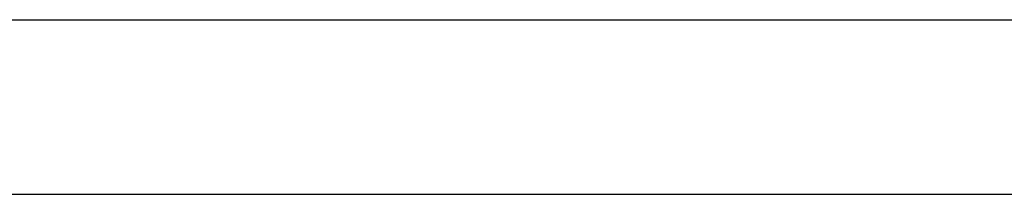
# Model space of a CAD drawing. Header units: millimetres. Extents: x -203 to 111, y 390 to 458.
# Tile 141 of 256: x -148.5725 to -148.2551, y 449.3198 to 449.376. Entities that reach past the tile are written whole.
import ezdxf

# ---------------------------------------------------------------- set-up
doc = ezdxf.new("R2010")
doc.units = ezdxf.units.MM
doc.header["$MEASUREMENT"] = 0
doc.layers.add('Predefinito', color=5, linetype='Continuous')

msp = doc.modelspace()

# ---------------------------------------------------------------- linework, layer by layer
at = {"layer": 'Predefinito', "extrusion": (0, 1, 0)}
for points in [[(179.753274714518, 112.826268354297), (179.9974300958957, 112.8289783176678), (180.2436574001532, 112.8372044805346), (180.4917953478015, 112.8510878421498), (180.7416735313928, 112.8707643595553), (180.9931125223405, 112.8963643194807), (181.2459240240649, 112.9280117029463), (181.4999110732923, 112.9658235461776), (181.7548682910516, 113.0099093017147), (182.0105821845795, 113.060370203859), (182.2668315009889, 113.1172986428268), (182.5233876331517, 113.1807775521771), (182.780015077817, 113.2508798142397), (183.0364719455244, 113.3276676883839), (183.2925105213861, 113.4111922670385), (183.5478778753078, 113.5014929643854), (183.8023165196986, 113.5985970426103), (184.0555651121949, 113.702519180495), (184.3073592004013, 113.8132610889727), (184.5574320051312, 113.9308111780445), (184.805515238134, 114.0551442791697), (185.0513399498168, 114.1862214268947), (185.2946374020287, 114.3239897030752), (185.5351399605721, 114.4683821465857), (185.7725820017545, 114.6193177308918), (186.0067008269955, 114.7767014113), (186.2372375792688, 114.9404242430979), (186.4639381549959, 115.1103635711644), (186.6865541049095, 115.2863832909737), (186.9048435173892, 115.4683341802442), (187.1185718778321, 115.6560542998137), (187.3275128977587, 115.8493694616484), (187.53144930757, 116.048093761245), (187.7301736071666, 116.2520301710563), (187.9234887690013, 116.4609711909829), (188.1112088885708, 116.6746995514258), (188.2931597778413, 116.8929889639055), (188.4691794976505, 117.115604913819), (188.6391188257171, 117.3423054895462), (188.802841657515, 117.5728422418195), (188.9602253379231, 117.8069610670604), (189.1111609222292, 118.0444031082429), (189.2555533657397, 118.2849056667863), (189.3933216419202, 118.5282031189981), (189.5243987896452, 118.774027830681), (189.6487318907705, 119.0221110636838), (189.7662819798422, 119.2721838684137), (189.87702388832, 119.52397795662), (189.9809460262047, 119.7772265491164), (190.0780501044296, 120.0316651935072), (190.1683508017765, 120.2870325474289), (190.2518753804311, 120.5430711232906), (190.3286632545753, 120.7995279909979), (190.3987655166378, 121.0561554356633), (190.4622444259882, 121.3127115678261), (190.519172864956, 121.5689608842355), (190.5696337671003, 121.8246747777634), (190.6137195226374, 122.0796319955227), (190.6515313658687, 122.3336190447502), (190.6831787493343, 122.5864305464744), (190.7087787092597, 122.8378695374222), (190.7284552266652, 123.0877477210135), (190.7423385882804, 123.3358856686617), (190.7505647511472, 123.5821129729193), (190.7532747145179, 292.826268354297), (190.7505647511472, 293.0704237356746), (190.7423385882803, 293.3166510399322), (190.7284552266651, 293.5647889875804), (190.7087787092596, 293.8146671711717), (190.6831787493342, 294.0661061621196), (190.6515313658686, 294.3189176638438), (190.6137195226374, 294.5729047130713), (190.5696337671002, 294.8278619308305), (190.5191728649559, 295.0835758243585), (190.4622444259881, 295.3398251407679), (190.3987655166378, 295.5963812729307), (190.3286632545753, 295.853008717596), (190.251875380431, 296.1094655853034), (190.1683508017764, 296.3655041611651), (190.0780501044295, 296.6208715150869), (189.9809460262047, 296.8753101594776), (189.8770238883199, 297.1285587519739), (189.7662819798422, 297.3803528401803), (189.6487318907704, 297.6304256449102), (189.5243987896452, 297.8785088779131), (189.3933216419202, 298.1243335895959), (189.2555533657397, 298.3676310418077), (189.1111609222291, 298.608133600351), (188.9602253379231, 298.8455756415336), (188.8028416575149, 299.0796944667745), (188.639118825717, 299.3102312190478), (188.4691794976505, 299.5369317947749), (188.2931597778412, 299.7595477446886), (188.1112088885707, 299.9778371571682), (187.9234887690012, 300.1915655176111), (187.7301736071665, 300.4005065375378), (187.5314493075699, 300.604442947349), (187.3275128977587, 300.8031672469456), (187.118571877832, 300.9964824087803), (186.9048435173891, 301.1842025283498), (186.6865541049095, 301.3661534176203), (186.4639381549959, 301.5421731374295), (186.2372375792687, 301.7121124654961), (186.0067008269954, 301.875835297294), (185.7725820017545, 302.0332189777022), (185.535139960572, 302.1841545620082), (185.2946374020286, 302.3285470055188), (185.0513399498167, 302.4663152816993), (184.8055152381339, 302.5973924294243), (184.5574320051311, 302.7217255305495), (184.3073592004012, 302.8392756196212), (184.0555651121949, 302.950017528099), (183.8023165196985, 303.0539396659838), (183.5478778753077, 303.1510437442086), (183.292510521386, 303.2413444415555), (183.0364719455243, 303.3248690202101), (182.780015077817, 303.4016568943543), (182.5233876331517, 303.4717591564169), (182.2668315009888, 303.5352380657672), (182.0105821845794, 303.592166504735), (181.7548682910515, 303.6426274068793), (181.4999110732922, 303.6867131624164), (181.2459240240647, 303.7245250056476), (180.9931125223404, 303.7561723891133), (180.7416735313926, 303.7817723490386), (180.4917953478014, 303.8014488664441), (180.2436574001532, 303.8153322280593), (179.9974300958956, 303.8235583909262), (61.75327471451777, 303.826268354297)], [(179.753274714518, 112.826268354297), (179.9974300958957, 112.8289783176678), (180.2436574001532, 112.8372044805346), (180.4917953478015, 112.8510878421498), (180.7416735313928, 112.8707643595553), (180.9931125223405, 112.8963643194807), (181.2459240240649, 112.9280117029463), (181.4999110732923, 112.9658235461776), (181.7548682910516, 113.0099093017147), (182.0105821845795, 113.060370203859), (182.2668315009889, 113.1172986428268), (182.5233876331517, 113.1807775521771), (182.780015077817, 113.2508798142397), (183.0364719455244, 113.3276676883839), (183.2925105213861, 113.4111922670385), (183.5478778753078, 113.5014929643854), (183.8023165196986, 113.5985970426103), (184.0555651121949, 113.702519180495), (184.3073592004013, 113.8132610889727), (184.5574320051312, 113.9308111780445), (184.805515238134, 114.0551442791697), (185.0513399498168, 114.1862214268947), (185.2946374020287, 114.3239897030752), (185.5351399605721, 114.4683821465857), (185.7725820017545, 114.6193177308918), (186.0067008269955, 114.7767014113), (186.2372375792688, 114.9404242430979), (186.4639381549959, 115.1103635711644), (186.6865541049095, 115.2863832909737), (186.9048435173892, 115.4683341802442), (187.1185718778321, 115.6560542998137), (187.3275128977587, 115.8493694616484), (187.53144930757, 116.048093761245), (187.7301736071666, 116.2520301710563), (187.9234887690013, 116.4609711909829), (188.1112088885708, 116.6746995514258), (188.2931597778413, 116.8929889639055), (188.4691794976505, 117.115604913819), (188.6391188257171, 117.3423054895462), (188.802841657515, 117.5728422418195), (188.9602253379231, 117.8069610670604), (189.1111609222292, 118.0444031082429), (189.2555533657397, 118.2849056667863), (189.3933216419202, 118.5282031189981), (189.5243987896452, 118.774027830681), (189.6487318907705, 119.0221110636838), (189.7662819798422, 119.2721838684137), (189.87702388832, 119.52397795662), (189.9809460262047, 119.7772265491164), (190.0780501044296, 120.0316651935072), (190.1683508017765, 120.2870325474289), (190.2518753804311, 120.5430711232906), (190.3286632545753, 120.7995279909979), (190.3987655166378, 121.0561554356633), (190.4622444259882, 121.3127115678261), (190.519172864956, 121.5689608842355), (190.5696337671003, 121.8246747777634), (190.6137195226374, 122.0796319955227), (190.6515313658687, 122.3336190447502), (190.6831787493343, 122.5864305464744), (190.7087787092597, 122.8378695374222), (190.7284552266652, 123.0877477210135), (190.7423385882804, 123.3358856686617), (190.7505647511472, 123.5821129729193), (190.753274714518, 292.826268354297), (190.7505647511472, 293.0704237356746), (190.7423385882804, 293.3166510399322), (190.7284552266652, 293.5647889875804), (190.7087787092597, 293.8146671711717), (190.6831787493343, 294.0661061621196), (190.6515313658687, 294.3189176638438), (190.6137195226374, 294.5729047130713), (190.5696337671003, 294.8278619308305), (190.519172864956, 295.0835758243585), (190.4622444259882, 295.3398251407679), (190.3987655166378, 295.5963812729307), (190.3286632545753, 295.853008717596), (190.2518753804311, 296.1094655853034), (190.1683508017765, 296.3655041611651), (190.0780501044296, 296.6208715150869), (189.9809460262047, 296.8753101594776), (189.87702388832, 297.1285587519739), (189.7662819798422, 297.3803528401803), (189.6487318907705, 297.6304256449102), (189.5243987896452, 297.8785088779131), (189.3933216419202, 298.1243335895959), (189.2555533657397, 298.3676310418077), (189.1111609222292, 298.608133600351), (188.9602253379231, 298.8455756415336), (188.802841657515, 299.0796944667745), (188.6391188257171, 299.3102312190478), (188.4691794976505, 299.5369317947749), (188.2931597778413, 299.7595477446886), (188.1112088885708, 299.9778371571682), (187.9234887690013, 300.1915655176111), (187.7301736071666, 300.4005065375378), (187.53144930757, 300.604442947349), (187.3275128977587, 300.8031672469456), (187.1185718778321, 300.9964824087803), (186.9048435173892, 301.1842025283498), (186.6865541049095, 301.3661534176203), (186.4639381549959, 301.5421731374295), (186.2372375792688, 301.7121124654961), (186.0067008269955, 301.875835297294), (185.7725820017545, 302.0332189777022), (185.5351399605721, 302.1841545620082), (185.2946374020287, 302.3285470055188), (185.0513399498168, 302.4663152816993), (184.805515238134, 302.5973924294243), (184.5574320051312, 302.7217255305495), (184.3073592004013, 302.8392756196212), (184.0555651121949, 302.950017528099), (183.8023165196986, 303.0539396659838), (183.5478778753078, 303.1510437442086), (183.2925105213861, 303.2413444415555), (183.0364719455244, 303.3248690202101), (182.780015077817, 303.4016568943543), (182.5233876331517, 303.4717591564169), (182.2668315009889, 303.5352380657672), (182.0105821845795, 303.592166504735), (181.7548682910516, 303.6426274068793), (181.4999110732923, 303.6867131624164), (181.2459240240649, 303.7245250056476), (180.9931125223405, 303.7561723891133), (180.7416735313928, 303.7817723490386), (180.4917953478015, 303.8014488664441), (180.2436574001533, 303.8153322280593), (179.9974300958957, 303.8235583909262), (61.75327471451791, 303.826268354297)], [(61.75327471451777, 303.826268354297), (61.50911933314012, 303.8235583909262), (61.26289202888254, 303.8153322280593), (61.01475408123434, 303.8014488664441), (60.76487589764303, 303.7817723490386), (60.51343690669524, 303.7561723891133), (60.26062540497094, 303.7245250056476), (60.0066383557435, 303.6867131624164), (59.75168113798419, 303.6426274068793), (59.4959672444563, 303.592166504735), (59.23971792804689, 303.5352380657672), (58.98316179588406, 303.4717591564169), (58.72653435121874, 303.4016568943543), (58.4700774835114, 303.3248690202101), (58.21403890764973, 303.2413444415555), (57.95867155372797, 303.1510437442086), (57.70423290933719, 303.0539396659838), (57.45098431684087, 302.950017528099), (57.19919022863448, 302.8392756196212), (56.94911742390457, 302.7217255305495), (56.70103419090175, 302.5973924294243), (56.45520947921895, 302.4663152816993), (56.21191202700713, 302.3285470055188), (55.97140946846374, 302.1841545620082), (55.73396742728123, 302.0332189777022), (55.49984860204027, 301.875835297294), (55.26931184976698, 301.7121124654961), (55.04261127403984, 301.5421731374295), (54.81999532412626, 301.3661534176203), (54.60170591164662, 301.1842025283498), (54.38797755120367, 300.9964824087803), (54.17903653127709, 300.8031672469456), (53.97510012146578, 300.604442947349), (53.77637582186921, 300.4005065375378), (53.58306066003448, 300.1915655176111), (53.39534054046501, 299.9778371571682), (53.21338965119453, 299.7595477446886), (53.03736993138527, 299.5369317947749), (52.86743060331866, 299.3102312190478), (52.70370777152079, 299.0796944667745), (52.54632409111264, 298.8455756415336), (52.39538850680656, 298.608133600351), (52.25099606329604, 298.3676310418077), (52.11322778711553, 298.1243335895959), (51.98215063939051, 297.8785088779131), (51.85781753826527, 297.6304256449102), (51.7402674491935, 297.3803528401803), (51.62952554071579, 297.1285587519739), (51.52560340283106, 296.8753101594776), (51.42849932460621, 296.6208715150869), (51.33819862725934, 296.3655041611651), (51.25467404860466, 296.1094655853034), (51.17788617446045, 295.853008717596), (51.10778391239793, 295.5963812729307), (51.0443050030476, 295.3398251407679), (50.98737656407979, 295.0835758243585), (50.93691566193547, 294.8278619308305), (50.89282990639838, 294.5729047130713), (50.8550180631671, 294.3189176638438), (50.82337067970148, 294.0661061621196), (50.79777071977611, 293.8146671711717), (50.77809420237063, 293.5647889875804), (50.76421084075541, 293.3166510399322), (50.75598467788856, 293.0704237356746), (50.75327471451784, 123.826268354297), (50.75598467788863, 123.5821129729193), (50.76421084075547, 123.3358856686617), (50.7780942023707, 123.0877477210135), (50.79777071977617, 122.8378695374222), (50.82337067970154, 122.5864305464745), (50.85501806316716, 122.3336190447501), (50.89282990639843, 122.0796319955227), (50.93691566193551, 121.8246747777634), (50.98737656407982, 121.5689608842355), (51.04430500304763, 121.3127115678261), (51.10778391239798, 121.0561554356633), (51.17788617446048, 120.7995279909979), (51.25467404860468, 120.5430711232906), (51.33819862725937, 120.2870325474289), (51.42849932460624, 120.0316651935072), (51.52560340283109, 119.7772265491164), (51.6295255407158, 119.52397795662), (51.74026744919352, 119.2721838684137), (51.85781753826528, 119.0221110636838), (51.98215063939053, 118.774027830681), (52.11322778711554, 118.5282031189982), (52.25099606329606, 118.2849056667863), (52.39538850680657, 118.0444031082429), (52.54632409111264, 117.8069610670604), (52.7037077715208, 117.5728422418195), (52.86743060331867, 117.3423054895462), (53.03736993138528, 117.115604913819), (53.21338965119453, 116.8929889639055), (53.39534054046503, 116.6746995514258), (53.58306066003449, 116.4609711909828), (53.77637582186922, 116.2520301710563), (53.97510012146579, 116.048093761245), (54.17903653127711, 115.8493694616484), (54.38797755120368, 115.6560542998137), (54.60170591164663, 115.4683341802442), (54.81999532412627, 115.2863832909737), (55.04261127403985, 115.1103635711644), (55.26931184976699, 114.9404242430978), (55.49984860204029, 114.7767014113), (55.73396742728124, 114.6193177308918), (55.97140946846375, 114.4683821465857), (56.21191202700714, 114.3239897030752), (56.45520947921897, 114.1862214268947), (56.70103419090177, 114.0551442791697), (56.94911742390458, 113.9308111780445), (57.19919022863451, 113.8132610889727), (57.45098431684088, 113.702519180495), (57.70423290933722, 113.5985970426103), (57.958671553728, 113.5014929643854), (58.21403890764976, 113.4111922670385), (58.47007748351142, 113.3276676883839), (58.72653435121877, 113.2508798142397), (58.98316179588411, 113.1807775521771), (59.23971792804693, 113.1172986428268), (59.49596724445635, 113.060370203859), (59.75168113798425, 113.0099093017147), (60.00663835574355, 112.9658235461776), (60.26062540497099, 112.9280117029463), (60.5134369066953, 112.8963643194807), (60.76487589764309, 112.8707643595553), (61.0147540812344, 112.8510878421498), (61.2628920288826, 112.8372044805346), (61.50911933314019, 112.8289783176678), (179.753274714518, 112.826268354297)], [(61.75327471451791, 303.826268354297), (61.50911933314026, 303.8235583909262), (61.26289202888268, 303.8153322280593), (61.01475408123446, 303.8014488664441), (60.76487589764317, 303.7817723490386), (60.51343690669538, 303.7561723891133), (60.26062540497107, 303.7245250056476), (60.00663835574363, 303.6867131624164), (59.75168113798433, 303.6426274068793), (59.49596724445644, 303.592166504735), (59.23971792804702, 303.5352380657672), (58.9831617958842, 303.4717591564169), (58.72653435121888, 303.4016568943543), (58.47007748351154, 303.3248690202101), (58.21403890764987, 303.2413444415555), (57.95867155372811, 303.1510437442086), (57.70423290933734, 303.0539396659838), (57.45098431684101, 302.950017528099), (57.19919022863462, 302.8392756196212), (56.94911742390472, 302.7217255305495), (56.7010341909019, 302.5973924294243), (56.4552094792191, 302.4663152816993), (56.21191202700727, 302.3285470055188), (55.97140946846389, 302.1841545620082), (55.73396742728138, 302.0332189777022), (55.49984860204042, 301.875835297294), (55.26931184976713, 301.7121124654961), (55.04261127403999, 301.5421731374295), (54.81999532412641, 301.3661534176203), (54.60170591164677, 301.1842025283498), (54.38797755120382, 300.9964824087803), (54.17903653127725, 300.8031672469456), (53.97510012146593, 300.604442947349), (53.77637582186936, 300.4005065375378), (53.58306066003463, 300.1915655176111), (53.39534054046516, 299.9778371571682), (53.21338965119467, 299.7595477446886), (53.03736993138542, 299.5369317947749), (52.86743060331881, 299.3102312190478), (52.70370777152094, 299.0796944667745), (52.54632409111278, 298.8455756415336), (52.3953885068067, 298.608133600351), (52.25099606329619, 298.3676310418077), (52.11322778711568, 298.1243335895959), (51.98215063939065, 297.8785088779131), (51.85781753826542, 297.6304256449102), (51.74026744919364, 297.3803528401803), (51.62952554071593, 297.1285587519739), (51.5256034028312, 296.8753101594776), (51.42849932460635, 296.6208715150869), (51.33819862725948, 296.3655041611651), (51.2546740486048, 296.1094655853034), (51.17788617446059, 295.853008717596), (51.10778391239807, 295.5963812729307), (51.04430500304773, 295.3398251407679), (50.98737656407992, 295.0835758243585), (50.9369156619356, 294.8278619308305), (50.89282990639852, 294.5729047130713), (50.85501806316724, 294.3189176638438), (50.82337067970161, 294.0661061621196), (50.79777071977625, 293.8146671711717), (50.77809420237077, 293.5647889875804), (50.76421084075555, 293.3166510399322), (50.75598467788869, 293.0704237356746), (50.75327471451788, 123.826268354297), (50.75598467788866, 123.5821129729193), (50.7642108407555, 123.3358856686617), (50.77809420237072, 123.0877477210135), (50.7977707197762, 122.8378695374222), (50.82337067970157, 122.5864305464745), (50.85501806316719, 122.3336190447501), (50.89282990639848, 122.0796319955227), (50.93691566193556, 121.8246747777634), (50.98737656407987, 121.5689608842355), (51.04430500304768, 121.3127115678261), (51.10778391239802, 121.0561554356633), (51.17788617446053, 120.7995279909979), (51.25467404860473, 120.5430711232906), (51.33819862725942, 120.2870325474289), (51.42849932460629, 120.0316651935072), (51.52560340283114, 119.7772265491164), (51.62952554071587, 119.52397795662), (51.74026744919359, 119.2721838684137), (51.85781753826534, 119.0221110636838), (51.9821506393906, 118.774027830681), (52.11322778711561, 118.5282031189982), (52.25099606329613, 118.2849056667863), (52.39538850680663, 118.0444031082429), (52.54632409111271, 117.8069610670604), (52.70370777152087, 117.5728422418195), (52.86743060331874, 117.3423054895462), (53.03736993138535, 117.115604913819), (53.2133896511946, 116.8929889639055), (53.39534054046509, 116.6746995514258), (53.58306066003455, 116.4609711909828), (53.77637582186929, 116.2520301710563), (53.97510012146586, 116.048093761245), (54.17903653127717, 115.8493694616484), (54.38797755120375, 115.6560542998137), (54.6017059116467, 115.4683341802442), (54.81999532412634, 115.2863832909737), (55.04261127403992, 115.1103635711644), (55.26931184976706, 114.9404242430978), (55.49984860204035, 114.7767014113), (55.73396742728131, 114.6193177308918), (55.97140946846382, 114.4683821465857), (56.21191202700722, 114.3239897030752), (56.45520947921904, 114.1862214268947), (56.70103419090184, 114.0551442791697), (56.94911742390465, 113.9308111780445), (57.19919022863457, 113.8132610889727), (57.45098431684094, 113.702519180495), (57.70423290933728, 113.5985970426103), (57.95867155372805, 113.5014929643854), (58.21403890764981, 113.4111922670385), (58.47007748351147, 113.3276676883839), (58.72653435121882, 113.2508798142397), (58.98316179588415, 113.1807775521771), (59.23971792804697, 113.1172986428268), (59.49596724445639, 113.060370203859), (59.75168113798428, 113.0099093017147), (60.0066383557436, 112.9658235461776), (60.26062540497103, 112.9280117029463), (60.51343690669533, 112.8963643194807), (60.76487589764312, 112.8707643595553), (61.01475408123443, 112.8510878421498), (61.26289202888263, 112.8372044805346), (61.50911933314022, 112.8289783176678), (179.753274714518, 112.826268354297)], [(98.8287917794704, 288.826268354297), (143.939771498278, 288.8250365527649), (144.0516930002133, 288.8212973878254), (144.164482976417, 288.8149867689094), (144.2780639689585, 288.8060428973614), (144.3923544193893, 288.7944065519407), (144.5072687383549, 288.7800213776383), (144.6227173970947, 288.7628341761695), (144.7386070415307, 288.7427951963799), (144.8548406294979, 288.7198584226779), (144.9713175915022, 288.6939818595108), (145.0879340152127, 288.665127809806), (145.2045828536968, 288.6332631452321), (145.3211541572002, 288.5983595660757), (145.4375353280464, 288.5603938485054), (145.5536113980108, 288.5193480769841), (145.6692653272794, 288.4752098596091), (145.7843783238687, 288.427972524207), (145.8988301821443, 288.3776352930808), (146.0124996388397, 288.3242034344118), (146.12526474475, 288.2676883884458), (146.2370032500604, 288.2081078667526), (146.3475930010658, 288.1454859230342), (146.4569123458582, 288.0798529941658), (146.5648405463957, 288.0112459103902), (146.6712581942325, 287.9397078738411), (146.776047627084, 287.8652884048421), (146.8790933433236, 287.7880432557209), (146.9802824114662, 287.7080342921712), (147.0795048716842, 287.6253293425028), (147.176654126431, 287.5400020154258), (147.2716273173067, 287.4521314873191), (147.3643256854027, 287.3618022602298), (147.4546549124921, 287.2691038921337), (147.5425254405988, 287.174130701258), (147.6278527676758, 287.0769814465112), (147.7105577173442, 286.9777589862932), (147.7905666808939, 286.8765699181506), (147.8678118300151, 286.773524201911), (147.9422312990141, 286.6687347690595), (148.0137693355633, 286.5623171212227), (148.0823764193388, 286.4543889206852), (148.1480093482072, 286.3450695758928), (148.2106312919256, 286.2344798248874), (148.2702118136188, 286.122741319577), (148.3267268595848, 286.0099762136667), (148.3801587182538, 285.8963067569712), (148.4304959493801, 285.7818548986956), (148.4777332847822, 285.6667419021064), (148.5218715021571, 285.5510879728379), (148.5629172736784, 285.4350119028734), (148.6008829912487, 285.3186307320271), (148.6357865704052, 285.2020594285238), (148.6676512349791, 285.0854105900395), (148.6965052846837, 284.9687941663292), (148.7223818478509, 284.8523172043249), (148.7453186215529, 284.7360836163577), (148.7653576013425, 284.6201939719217), (148.7825448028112, 284.504745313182), (148.7969299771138, 284.3898309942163), (148.8085663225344, 284.2755405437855), (148.8175101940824, 284.161959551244), (148.8238208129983, 284.0491695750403), (148.8275599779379, 283.9372480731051), (148.82879177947, 283.826268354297), (148.8275599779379, 283.715288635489), (148.8238208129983, 283.6033671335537), (148.8175101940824, 283.49057715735), (148.8085663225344, 283.3769961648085), (148.7969299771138, 283.2627057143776), (148.7825448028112, 283.1477913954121), (148.7653576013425, 283.0323427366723), (148.7453186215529, 282.9164530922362), (148.7223818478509, 282.800219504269), (148.6965052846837, 282.6837425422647), (148.6676512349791, 282.5671261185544), (148.6357865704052, 282.4504772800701), (148.6008829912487, 282.3339059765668), (148.5629172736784, 282.2175248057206), (148.5218715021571, 282.1014487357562), (148.4777332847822, 281.9857948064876), (148.4304959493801, 281.8706818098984), (148.3801587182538, 281.7562299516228), (148.3267268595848, 281.6425604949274), (148.2702118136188, 281.529795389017), (148.2106312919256, 281.4180568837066), (148.1480093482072, 281.3074671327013), (148.0823764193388, 281.1981477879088), (148.0137693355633, 281.0902195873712), (147.9422312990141, 280.9838019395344), (147.8678118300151, 280.879012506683), (147.7905666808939, 280.7759667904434), (147.7105577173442, 280.6747777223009), (147.6278527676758, 280.5755552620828), (147.5425254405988, 280.478406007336), (147.4546549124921, 280.3834328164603), (147.3643256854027, 280.2907344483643), (147.2716273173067, 280.2004052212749), (147.176654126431, 280.1125346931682), (147.0795048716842, 280.0272073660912), (146.9802824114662, 279.9445024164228), (146.8790933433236, 279.8644934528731), (146.776047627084, 279.7872483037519), (146.6712581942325, 279.7128288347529), (146.5648405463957, 279.6412907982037), (146.4569123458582, 279.5726837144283), (146.3475930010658, 279.5070507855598), (146.2370032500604, 279.4444288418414), (146.12526474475, 279.3848483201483), (146.0124996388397, 279.3283332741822), (145.8988301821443, 279.2749014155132), (145.7843783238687, 279.224564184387), (145.6692653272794, 279.1773268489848), (145.5536113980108, 279.1331886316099), (145.4375353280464, 279.0921428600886), (145.3211541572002, 279.0541771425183), (145.2045828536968, 279.0192735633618), (145.0879340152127, 278.987408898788), (144.9713175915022, 278.9585548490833), (144.8548406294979, 278.932678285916), (144.7386070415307, 278.9097415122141), (144.6227173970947, 278.8897025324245), (144.5072687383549, 278.8725153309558), (144.3923544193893, 278.8581301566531), (144.2780639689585, 278.8464938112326), (144.164482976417, 278.8375499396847), (144.0516930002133, 278.8312393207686), (143.939771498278, 278.8275001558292), (143.82879177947, 278.826268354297)], [(98.82879177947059, 288.826268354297), (143.9397714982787, 288.8250365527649), (144.051693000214, 288.8212973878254), (144.1644829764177, 288.8149867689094), (144.2780639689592, 288.8060428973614), (144.39235441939, 288.7944065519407), (144.5072687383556, 288.7800213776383), (144.6227173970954, 288.7628341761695), (144.7386070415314, 288.7427951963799), (144.8548406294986, 288.7198584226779), (144.9713175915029, 288.6939818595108), (145.0879340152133, 288.665127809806), (145.2045828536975, 288.6332631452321), (145.3211541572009, 288.5983595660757), (145.4375353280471, 288.5603938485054), (145.5536113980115, 288.5193480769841), (145.66926532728, 288.4752098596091), (145.7843783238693, 288.427972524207), (145.8988301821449, 288.3776352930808), (146.0124996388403, 288.3242034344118), (146.1252647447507, 288.2676883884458), (146.2370032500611, 288.2081078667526), (146.3475930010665, 288.1454859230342), (146.4569123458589, 288.0798529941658), (146.5648405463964, 288.0112459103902), (146.6712581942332, 287.9397078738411), (146.7760476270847, 287.8652884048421), (146.8790933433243, 287.7880432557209), (146.9802824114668, 287.7080342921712), (147.0795048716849, 287.6253293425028), (147.1766541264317, 287.5400020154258), (147.2716273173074, 287.4521314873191), (147.3643256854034, 287.3618022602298), (147.4546549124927, 287.2691038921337), (147.5425254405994, 287.174130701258), (147.6278527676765, 287.0769814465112), (147.7105577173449, 286.9777589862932), (147.7905666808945, 286.8765699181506), (147.8678118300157, 286.773524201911), (147.9422312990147, 286.6687347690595), (148.0137693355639, 286.5623171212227), (148.0823764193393, 286.4543889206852), (148.1480093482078, 286.3450695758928), (148.2106312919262, 286.2344798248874), (148.2702118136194, 286.122741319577), (148.3267268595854, 286.0099762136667), (148.3801587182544, 285.8963067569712), (148.4304959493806, 285.7818548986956), (148.4777332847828, 285.6667419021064), (148.5218715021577, 285.5510879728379), (148.562917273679, 285.4350119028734), (148.6008829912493, 285.3186307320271), (148.6357865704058, 285.2020594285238), (148.6676512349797, 285.0854105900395), (148.6965052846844, 284.9687941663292), (148.7223818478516, 284.8523172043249), (148.7453186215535, 284.7360836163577), (148.7653576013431, 284.6201939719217), (148.7825448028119, 284.504745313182), (148.7969299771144, 284.3898309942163), (148.8085663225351, 284.2755405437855), (148.817510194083, 284.161959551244), (148.823820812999, 284.0491695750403), (148.8275599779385, 283.9372480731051), (148.8287917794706, 283.826268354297), (148.8275599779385, 283.715288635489), (148.823820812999, 283.6033671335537), (148.817510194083, 283.49057715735), (148.8085663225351, 283.3769961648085), (148.7969299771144, 283.2627057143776), (148.7825448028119, 283.1477913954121), (148.7653576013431, 283.0323427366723), (148.7453186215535, 282.9164530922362), (148.7223818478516, 282.800219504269), (148.6965052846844, 282.6837425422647), (148.6676512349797, 282.5671261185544), (148.6357865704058, 282.4504772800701), (148.6008829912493, 282.3339059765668), (148.562917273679, 282.2175248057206), (148.5218715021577, 282.1014487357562), (148.4777332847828, 281.9857948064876), (148.4304959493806, 281.8706818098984), (148.3801587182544, 281.7562299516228), (148.3267268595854, 281.6425604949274), (148.2702118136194, 281.529795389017), (148.2106312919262, 281.4180568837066), (148.1480093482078, 281.3074671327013), (148.0823764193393, 281.1981477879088), (148.0137693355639, 281.0902195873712), (147.9422312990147, 280.9838019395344), (147.8678118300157, 280.879012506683), (147.7905666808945, 280.7759667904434), (147.7105577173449, 280.6747777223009), (147.6278527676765, 280.5755552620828), (147.5425254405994, 280.478406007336), (147.4546549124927, 280.3834328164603), (147.3643256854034, 280.2907344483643), (147.2716273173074, 280.2004052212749), (147.1766541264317, 280.1125346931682), (147.0795048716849, 280.0272073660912), (146.9802824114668, 279.9445024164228), (146.8790933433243, 279.8644934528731), (146.7760476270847, 279.7872483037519), (146.6712581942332, 279.7128288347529), (146.5648405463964, 279.6412907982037), (146.4569123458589, 279.5726837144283), (146.3475930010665, 279.5070507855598), (146.2370032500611, 279.4444288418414), (146.1252647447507, 279.3848483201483), (146.0124996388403, 279.3283332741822), (145.8988301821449, 279.2749014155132), (145.7843783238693, 279.224564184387), (145.66926532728, 279.1773268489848), (145.5536113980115, 279.1331886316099), (145.4375353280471, 279.0921428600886), (145.3211541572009, 279.0541771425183), (145.2045828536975, 279.0192735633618), (145.0879340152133, 278.987408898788), (144.9713175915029, 278.9585548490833), (144.8548406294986, 278.932678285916), (144.7386070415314, 278.9097415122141), (144.6227173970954, 278.8897025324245), (144.5072687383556, 278.8725153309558), (144.39235441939, 278.8581301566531), (144.2780639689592, 278.8464938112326), (144.1644829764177, 278.8375499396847), (144.051693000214, 278.8312393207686), (143.9397714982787, 278.8275001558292), (143.8287917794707, 278.826268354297)], [(179.2274357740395, 12.0399183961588), (61.9832803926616, 12.04262835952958), (61.73705308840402, 12.05085452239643), (61.48891514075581, 12.06473788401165), (61.23903695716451, 12.08441440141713), (60.9875979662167, 12.11001436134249), (60.73478646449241, 12.14166174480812), (60.48079941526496, 12.1794735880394), (60.22584219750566, 12.22355934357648), (59.97012830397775, 12.27402024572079), (59.71387898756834, 12.3309486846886), (59.45732285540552, 12.39442759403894), (59.20069541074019, 12.46452985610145), (58.94423854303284, 12.54131773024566), (58.68819996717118, 12.62484230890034), (58.43283261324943, 12.71514300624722), (58.17839396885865, 12.81224708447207), (57.92514537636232, 12.91616922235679), (57.67335128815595, 13.02691113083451), (57.42327848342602, 13.14446121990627), (57.17519525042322, 13.26879432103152), (56.92937053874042, 13.39987146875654), (56.68607308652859, 13.53763974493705), (56.4455705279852, 13.68203218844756), (56.20812848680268, 13.83296777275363), (55.97400966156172, 13.99035145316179), (55.74347290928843, 14.15407428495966), (55.51677233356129, 14.32401361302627), (55.29415638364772, 14.50003333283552), (55.07586697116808, 14.68198422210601), (54.86213861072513, 14.86970434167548), (54.65319759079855, 15.0630195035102), (54.44926118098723, 15.26174380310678), (54.25053688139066, 15.46568021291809), (54.05722171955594, 15.67462123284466), (53.86950159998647, 15.88834959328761), (53.68755071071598, 16.10663900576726), (53.51153099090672, 16.32925495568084), (53.34159166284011, 16.55595553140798), (53.17786883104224, 16.78649228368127), (53.02048515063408, 17.02061110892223), (52.86954956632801, 17.25805315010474), (52.72515712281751, 17.49855570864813), (52.587388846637, 17.74185316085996), (52.45631169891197, 17.98767787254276), (52.33197859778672, 18.23576110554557), (52.21442850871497, 18.4858339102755), (52.10368660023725, 18.73762799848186), (51.99976446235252, 18.9908765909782), (51.90266038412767, 19.24531523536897), (51.81235968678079, 19.50068258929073), (51.72883510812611, 19.75672116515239), (51.6520472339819, 20.01317803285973), (51.58194497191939, 20.26980547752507), (51.51846606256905, 20.52636160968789), (51.46153762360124, 20.7826109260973), (51.41107672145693, 21.03832481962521), (51.36699096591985, 21.29328203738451), (51.32917912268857, 21.54726908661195), (51.29753173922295, 21.80008058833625), (51.27193177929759, 22.05151957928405), (51.2522552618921, 22.30139776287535), (51.23837190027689, 22.54953571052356), (51.23014573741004, 22.79576301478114), (51.22743577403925, 88.0399183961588), (51.23014573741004, 88.28407377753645), (51.23837190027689, 88.53030108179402), (51.2522552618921, 88.77843902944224), (51.27193177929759, 89.02831721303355), (51.29753173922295, 89.27975620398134), (51.32917912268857, 89.53256770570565), (51.36699096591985, 89.78655475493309), (51.41107672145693, 90.04151197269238), (51.46153762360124, 90.29722586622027), (51.51846606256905, 90.5534751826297), (51.58194497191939, 90.81003131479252), (51.6520472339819, 91.06665875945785), (51.72883510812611, 91.32311562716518), (51.81235968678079, 91.57915420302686), (51.90266038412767, 91.83452155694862), (51.99976446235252, 92.0889602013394), (52.10368660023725, 92.34220879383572), (52.21442850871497, 92.5940028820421), (52.33197859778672, 92.84407568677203), (52.45631169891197, 93.09215891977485), (52.587388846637, 93.33798363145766), (52.72515712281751, 93.58128108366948), (52.86954956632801, 93.82178364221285), (53.02048515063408, 94.05922568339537), (53.17786883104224, 94.29334450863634), (53.34159166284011, 94.52388126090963), (53.51153099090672, 94.75058183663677), (53.68755071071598, 94.97319778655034), (53.86950159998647, 95.19148719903), (54.05722171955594, 95.40521555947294), (54.25053688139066, 95.61415657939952), (54.44926118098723, 95.81809298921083), (54.65319759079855, 96.0168172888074), (54.86213861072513, 96.21013245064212), (55.07586697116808, 96.39785257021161), (55.29415638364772, 96.57980345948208), (55.51677233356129, 96.75582317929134), (55.74347290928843, 96.92576250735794), (55.97400966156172, 97.08948533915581), (56.20812848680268, 97.24686901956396), (56.4455705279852, 97.39780460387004), (56.68607308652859, 97.54219704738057), (56.92937053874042, 97.67996532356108), (57.17519525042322, 97.81104247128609), (57.42327848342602, 97.93537557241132), (57.67335128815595, 98.05292566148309), (57.92514537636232, 98.1636675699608), (58.17839396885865, 98.26758970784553), (58.43283261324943, 98.36469378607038), (58.68819996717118, 98.45499448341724), (58.94423854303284, 98.53851906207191), (59.20069541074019, 98.61530693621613), (59.45732285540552, 98.68540919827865), (59.71387898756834, 98.74888810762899), (59.97012830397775, 98.80581654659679), (60.22584219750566, 98.8562774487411), (60.48079941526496, 98.90036320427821), (60.73478646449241, 98.93817504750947), (60.9875979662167, 98.96982243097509), (61.23903695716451, 98.99542239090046), (61.48891514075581, 99.01509890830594), (61.73705308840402, 99.02898226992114), (61.9832803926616, 99.037208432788), (179.2274357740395, 99.0399183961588), (179.4715911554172, 99.037208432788), (179.7178184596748, 99.02898226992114), (179.965956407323, 99.01509890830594), (180.2158345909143, 98.99542239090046), (180.4672735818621, 98.96982243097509), (180.7200850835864, 98.93817504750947), (180.9740721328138, 98.90036320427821), (181.2290293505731, 98.8562774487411), (181.4847432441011, 98.80581654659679), (181.7409925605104, 98.74888810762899), (181.9975486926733, 98.68540919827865), (182.2541761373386, 98.61530693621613), (182.5106330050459, 98.53851906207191), (182.7666715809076, 98.45499448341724), (183.0220389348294, 98.36469378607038), (183.2764775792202, 98.26758970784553), (183.5297261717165, 98.1636675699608), (183.7815202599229, 98.05292566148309), (184.0315930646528, 97.93537557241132), (184.2796762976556, 97.81104247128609), (184.5255010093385, 97.67996532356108), (184.7687984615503, 97.54219704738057), (185.0093010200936, 97.39780460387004), (185.2467430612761, 97.24686901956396), (185.4808618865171, 97.08948533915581), (185.7113986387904, 96.92576250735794), (185.9380992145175, 96.75582317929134), (186.1607151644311, 96.57980345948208), (186.3790045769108, 96.39785257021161), (186.5927329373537, 96.21013245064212), (186.8016739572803, 96.0168172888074), (187.0056103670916, 95.81809298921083), (187.2043346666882, 95.61415657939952), (187.3976498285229, 95.40521555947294), (187.5853699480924, 95.19148719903), (187.7673208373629, 94.97319778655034), (187.9433405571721, 94.75058183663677), (188.1132798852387, 94.52388126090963), (188.2770027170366, 94.29334450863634), (188.4343863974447, 94.05922568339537), (188.5853219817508, 93.82178364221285), (188.7297144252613, 93.58128108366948), (188.8674827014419, 93.33798363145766), (188.9985598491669, 93.09215891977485), (189.1228929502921, 92.84407568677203), (189.2404430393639, 92.5940028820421), (189.3511849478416, 92.34220879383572), (189.4551070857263, 92.0889602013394), (189.5522111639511, 91.83452155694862), (189.642511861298, 91.57915420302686), (189.7260364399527, 91.32311562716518), (189.8028243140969, 91.06665875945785), (189.8729265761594, 90.81003131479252), (189.9364054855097, 90.5534751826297), (189.9933339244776, 90.29722586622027), (190.0437948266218, 90.04151197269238), (190.0878805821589, 89.78655475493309), (190.1256924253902, 89.53256770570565), (190.1573398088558, 89.27975620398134), (190.1829397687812, 89.02831721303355), (190.2026162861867, 88.77843902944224), (190.2164996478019, 88.53030108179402), (190.2247258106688, 88.28407377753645), (190.2274357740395, 23.0399183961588), (190.2247258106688, 22.79576301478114), (190.2164996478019, 22.54953571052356), (190.2026162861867, 22.30139776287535), (190.1829397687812, 22.05151957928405), (190.1573398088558, 21.80008058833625), (190.1256924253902, 21.54726908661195), (190.0878805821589, 21.29328203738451), (190.0437948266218, 21.03832481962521), (189.9933339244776, 20.7826109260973), (189.9364054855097, 20.52636160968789), (189.8729265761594, 20.26980547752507), (189.8028243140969, 20.01317803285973), (189.7260364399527, 19.75672116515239), (189.642511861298, 19.50068258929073), (189.5522111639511, 19.24531523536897), (189.4551070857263, 18.9908765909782), (189.3511849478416, 18.73762799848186), (189.2404430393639, 18.4858339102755), (189.1228929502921, 18.23576110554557), (188.9985598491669, 17.98767787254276), (188.8674827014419, 17.74185316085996), (188.7297144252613, 17.49855570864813), (188.5853219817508, 17.25805315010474), (188.4343863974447, 17.02061110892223), (188.2770027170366, 16.78649228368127), (188.1132798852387, 16.55595553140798), (187.9433405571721, 16.32925495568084), (187.7673208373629, 16.10663900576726), (187.5853699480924, 15.88834959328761), (187.3976498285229, 15.67462123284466), (187.2043346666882, 15.46568021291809), (187.0056103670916, 15.26174380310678), (186.8016739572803, 15.0630195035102), (186.5927329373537, 14.86970434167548), (186.3790045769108, 14.68198422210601), (186.1607151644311, 14.50003333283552), (185.9380992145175, 14.32401361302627), (185.7113986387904, 14.15407428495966), (185.4808618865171, 13.99035145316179), (185.2467430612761, 13.83296777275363), (185.0093010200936, 13.68203218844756), (184.7687984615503, 13.53763974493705), (184.5255010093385, 13.39987146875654), (184.2796762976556, 13.26879432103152), (184.0315930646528, 13.14446121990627), (183.7815202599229, 13.02691113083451), (183.5297261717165, 12.91616922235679), (183.2764775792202, 12.81224708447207), (183.0220389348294, 12.71514300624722), (182.7666715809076, 12.62484230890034), (182.5106330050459, 12.54131773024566), (182.2541761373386, 12.46452985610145), (181.9975486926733, 12.39442759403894), (181.7409925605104, 12.3309486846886), (181.4847432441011, 12.27402024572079), (181.2290293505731, 12.22355934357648), (180.9740721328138, 12.1794735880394), (180.7200850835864, 12.14166174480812), (180.4672735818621, 12.11001436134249), (180.2158345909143, 12.08441440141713), (179.965956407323, 12.06473788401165), (179.7178184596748, 12.05085452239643), (179.4715911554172, 12.04262835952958), (179.2274357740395, 12.0399183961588)], [(179.2274357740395, 12.0399183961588), (179.4715911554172, 12.04262835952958), (179.7178184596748, 12.05085452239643), (179.965956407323, 12.06473788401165), (180.2158345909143, 12.08441440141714), (180.4672735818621, 12.1100143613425), (180.7200850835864, 12.14166174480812), (180.9740721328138, 12.1794735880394), (181.2290293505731, 12.22355934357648), (181.4847432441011, 12.27402024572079), (181.7409925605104, 12.33094868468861), (181.9975486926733, 12.39442759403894), (182.2541761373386, 12.46452985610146), (182.5106330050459, 12.54131773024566), (182.7666715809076, 12.62484230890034), (183.0220389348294, 12.71514300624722), (183.2764775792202, 12.81224708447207), (183.5297261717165, 12.9161692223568), (183.7815202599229, 13.02691113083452), (184.0315930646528, 13.14446121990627), (184.2796762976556, 13.26879432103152), (184.5255010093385, 13.39987146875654), (184.7687984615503, 13.53763974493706), (185.0093010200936, 13.68203218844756), (185.2467430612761, 13.83296777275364), (185.4808618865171, 13.99035145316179), (185.7113986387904, 14.15407428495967), (185.9380992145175, 14.32401361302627), (186.1607151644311, 14.50003333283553), (186.3790045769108, 14.68198422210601), (186.5927329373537, 14.86970434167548), (186.8016739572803, 15.0630195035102), (187.0056103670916, 15.26174380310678), (187.2043346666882, 15.46568021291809), (187.3976498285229, 15.67462123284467), (187.5853699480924, 15.88834959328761), (187.7673208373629, 16.10663900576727), (187.9433405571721, 16.32925495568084), (188.1132798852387, 16.55595553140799), (188.2770027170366, 16.78649228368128), (188.4343863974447, 17.02061110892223), (188.5853219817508, 17.25805315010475), (188.7297144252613, 17.49855570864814), (188.8674827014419, 17.74185316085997), (188.9985598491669, 17.98767787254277), (189.1228929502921, 18.23576110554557), (189.2404430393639, 18.4858339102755), (189.3511849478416, 18.73762799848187), (189.4551070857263, 18.9908765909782), (189.5522111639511, 19.24531523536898), (189.642511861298, 19.50068258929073), (189.7260364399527, 19.7567211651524), (189.8028243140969, 20.01317803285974), (189.8729265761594, 20.26980547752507), (189.9364054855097, 20.5263616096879), (189.9933339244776, 20.78261092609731), (190.0437948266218, 21.03832481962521), (190.0878805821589, 21.29328203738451), (190.1256924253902, 21.54726908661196), (190.1573398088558, 21.80008058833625), (190.1829397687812, 22.05151957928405), (190.2026162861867, 22.30139776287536), (190.2164996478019, 22.54953571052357), (190.2247258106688, 22.79576301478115), (190.2274357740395, 88.0399183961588), (190.2247258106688, 88.28407377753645), (190.2164996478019, 88.53030108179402), (190.2026162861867, 88.77843902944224), (190.1829397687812, 89.02831721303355), (190.1573398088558, 89.27975620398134), (190.1256924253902, 89.53256770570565), (190.0878805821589, 89.78655475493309), (190.0437948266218, 90.04151197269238), (189.9933339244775, 90.29722586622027), (189.9364054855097, 90.5534751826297), (189.8729265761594, 90.81003131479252), (189.8028243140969, 91.06665875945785), (189.7260364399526, 91.32311562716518), (189.6425118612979, 91.57915420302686), (189.5522111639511, 91.83452155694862), (189.4551070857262, 92.0889602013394), (189.3511849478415, 92.34220879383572), (189.2404430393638, 92.5940028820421), (189.1228929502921, 92.84407568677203), (188.9985598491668, 93.09215891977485), (188.8674827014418, 93.33798363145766), (188.7297144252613, 93.58128108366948), (188.5853219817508, 93.82178364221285), (188.4343863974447, 94.05922568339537), (188.2770027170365, 94.29334450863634), (188.1132798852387, 94.52388126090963), (187.943340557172, 94.75058183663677), (187.7673208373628, 94.97319778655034), (187.5853699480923, 95.19148719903), (187.3976498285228, 95.40521555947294), (187.2043346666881, 95.61415657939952), (187.0056103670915, 95.81809298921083), (186.8016739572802, 96.0168172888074), (186.5927329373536, 96.21013245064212), (186.3790045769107, 96.39785257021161), (186.1607151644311, 96.57980345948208), (185.9380992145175, 96.75582317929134), (185.7113986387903, 96.92576250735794), (185.480861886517, 97.08948533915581), (185.2467430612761, 97.24686901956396), (185.0093010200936, 97.39780460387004), (184.7687984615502, 97.54219704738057), (184.5255010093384, 97.67996532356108), (184.2796762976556, 97.81104247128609), (184.0315930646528, 97.93537557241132), (183.7815202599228, 98.05292566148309), (183.5297261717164, 98.1636675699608), (183.2764775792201, 98.26758970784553), (183.0220389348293, 98.36469378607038), (182.7666715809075, 98.45499448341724), (182.5106330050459, 98.53851906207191), (182.2541761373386, 98.61530693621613), (181.9975486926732, 98.68540919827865), (181.7409925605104, 98.74888810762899), (181.484743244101, 98.80581654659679), (181.2290293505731, 98.8562774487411), (180.9740721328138, 98.90036320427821), (180.7200850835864, 98.93817504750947), (180.4672735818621, 98.96982243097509), (180.2158345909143, 98.99542239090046), (179.965956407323, 99.01509890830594), (179.7178184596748, 99.02898226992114), (179.4715911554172, 99.037208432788), (62.22743577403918, 99.0399183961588)], [(179.2274357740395, 12.0399183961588), (179.4715911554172, 12.04262835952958), (179.7178184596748, 12.05085452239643), (179.965956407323, 12.06473788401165), (180.2158345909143, 12.08441440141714), (180.4672735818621, 12.1100143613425), (180.7200850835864, 12.14166174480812), (180.9740721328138, 12.1794735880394), (181.2290293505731, 12.22355934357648), (181.4847432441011, 12.27402024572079), (181.7409925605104, 12.33094868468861), (181.9975486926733, 12.39442759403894), (182.2541761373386, 12.46452985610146), (182.5106330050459, 12.54131773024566), (182.7666715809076, 12.62484230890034), (183.0220389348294, 12.71514300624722), (183.2764775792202, 12.81224708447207), (183.5297261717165, 12.9161692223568), (183.7815202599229, 13.02691113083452), (184.0315930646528, 13.14446121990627), (184.2796762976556, 13.26879432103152), (184.5255010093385, 13.39987146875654), (184.7687984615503, 13.53763974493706), (185.0093010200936, 13.68203218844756), (185.2467430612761, 13.83296777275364), (185.4808618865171, 13.99035145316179), (185.7113986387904, 14.15407428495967), (185.9380992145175, 14.32401361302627), (186.1607151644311, 14.50003333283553), (186.3790045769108, 14.68198422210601), (186.5927329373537, 14.86970434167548), (186.8016739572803, 15.0630195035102), (187.0056103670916, 15.26174380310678), (187.2043346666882, 15.46568021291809), (187.3976498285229, 15.67462123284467), (187.5853699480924, 15.88834959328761), (187.7673208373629, 16.10663900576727), (187.9433405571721, 16.32925495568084), (188.1132798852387, 16.55595553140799), (188.2770027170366, 16.78649228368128), (188.4343863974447, 17.02061110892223), (188.5853219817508, 17.25805315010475), (188.7297144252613, 17.49855570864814), (188.8674827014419, 17.74185316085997), (188.9985598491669, 17.98767787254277), (189.1228929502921, 18.23576110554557), (189.2404430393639, 18.4858339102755), (189.3511849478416, 18.73762799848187), (189.4551070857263, 18.9908765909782), (189.5522111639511, 19.24531523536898), (189.642511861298, 19.50068258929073), (189.7260364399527, 19.7567211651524), (189.8028243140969, 20.01317803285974), (189.8729265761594, 20.26980547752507), (189.9364054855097, 20.5263616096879), (189.9933339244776, 20.78261092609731), (190.0437948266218, 21.03832481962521), (190.0878805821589, 21.29328203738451), (190.1256924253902, 21.54726908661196), (190.1573398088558, 21.80008058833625), (190.1829397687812, 22.05151957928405), (190.2026162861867, 22.30139776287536), (190.2164996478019, 22.54953571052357), (190.2247258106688, 22.79576301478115), (190.2274357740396, 88.03991839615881), (190.2247258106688, 88.28407377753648), (190.216499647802, 88.53030108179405), (190.2026162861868, 88.77843902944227), (190.1829397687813, 89.02831721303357), (190.1573398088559, 89.27975620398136), (190.1256924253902, 89.53256770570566), (190.087880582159, 89.78655475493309), (190.0437948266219, 90.04151197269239), (189.9933339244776, 90.29722586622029), (189.9364054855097, 90.5534751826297), (189.8729265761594, 90.81003131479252), (189.8028243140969, 91.06665875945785), (189.7260364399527, 91.32311562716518), (189.642511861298, 91.57915420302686), (189.5522111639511, 91.83452155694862), (189.4551070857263, 92.0889602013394), (189.3511849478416, 92.34220879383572), (189.2404430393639, 92.5940028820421), (189.1228929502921, 92.84407568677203), (188.9985598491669, 93.09215891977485), (188.8674827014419, 93.33798363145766), (188.7297144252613, 93.58128108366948), (188.5853219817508, 93.82178364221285), (188.4343863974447, 94.05922568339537), (188.2770027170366, 94.29334450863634), (188.1132798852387, 94.52388126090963), (187.9433405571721, 94.75058183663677), (187.7673208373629, 94.97319778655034), (187.5853699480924, 95.19148719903), (187.3976498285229, 95.40521555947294), (187.2043346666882, 95.61415657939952), (187.0056103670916, 95.81809298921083), (186.8016739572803, 96.0168172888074), (186.5927329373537, 96.21013245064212), (186.3790045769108, 96.39785257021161), (186.1607151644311, 96.57980345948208), (185.9380992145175, 96.75582317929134), (185.7113986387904, 96.92576250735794), (185.4808618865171, 97.08948533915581), (185.2467430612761, 97.24686901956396), (185.0093010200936, 97.39780460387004), (184.7687984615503, 97.54219704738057), (184.5255010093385, 97.67996532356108), (184.2796762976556, 97.81104247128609), (184.0315930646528, 97.93537557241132), (183.7815202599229, 98.05292566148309), (183.5297261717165, 98.1636675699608), (183.2764775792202, 98.26758970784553), (183.0220389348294, 98.36469378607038), (182.7666715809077, 98.45499448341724), (182.510633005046, 98.53851906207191), (182.2541761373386, 98.61530693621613), (181.9975486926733, 98.68540919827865), (181.7409925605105, 98.74888810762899), (181.4847432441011, 98.8058165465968), (181.2290293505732, 98.85627744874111), (180.9740721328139, 98.90036320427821), (180.7200850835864, 98.93817504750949), (180.4672735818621, 98.96982243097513), (180.2158345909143, 98.99542239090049), (179.9659564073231, 99.01509890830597), (179.7178184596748, 99.02898226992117), (179.4715911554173, 99.03720843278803), (62.22743577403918, 99.0399183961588)], [(62.22743577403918, 99.0399183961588), (61.98328039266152, 99.037208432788), (61.73705308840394, 99.02898226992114), (61.48891514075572, 99.01509890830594), (61.23903695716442, 98.99542239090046), (60.98759796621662, 98.96982243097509), (60.73478646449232, 98.93817504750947), (60.48079941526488, 98.90036320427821), (60.22584219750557, 98.8562774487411), (59.97012830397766, 98.80581654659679), (59.71387898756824, 98.74888810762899), (59.45732285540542, 98.68540919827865), (59.2006954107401, 98.61530693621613), (58.94423854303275, 98.53851906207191), (58.68819996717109, 98.45499448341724), (58.43283261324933, 98.36469378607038), (58.17839396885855, 98.26758970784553), (57.92514537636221, 98.1636675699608), (57.67335128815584, 98.05292566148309), (57.42327848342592, 97.93537557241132), (57.17519525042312, 97.81104247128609), (56.92937053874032, 97.67996532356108), (56.68607308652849, 97.54219704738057), (56.4455705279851, 97.39780460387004), (56.20812848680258, 97.24686901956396), (55.97400966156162, 97.08948533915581), (55.74347290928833, 96.92576250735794), (55.51677233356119, 96.75582317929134), (55.29415638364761, 96.57980345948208), (55.07586697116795, 96.39785257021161), (54.86213861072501, 96.21013245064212), (54.65319759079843, 96.0168172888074), (54.44926118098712, 95.81809298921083), (54.25053688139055, 95.61415657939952), (54.05722171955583, 95.40521555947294), (53.86950159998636, 95.19148719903), (53.68755071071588, 94.97319778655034), (53.51153099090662, 94.75058183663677), (53.34159166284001, 94.52388126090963), (53.17786883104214, 94.29334450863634), (53.02048515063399, 94.05922568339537), (52.86954956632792, 93.82178364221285), (52.72515712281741, 93.58128108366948), (52.5873888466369, 93.33798363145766), (52.45631169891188, 93.09215891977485), (52.33197859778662, 92.84407568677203), (52.21442850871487, 92.5940028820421), (52.10368660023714, 92.34220879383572), (51.99976446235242, 92.0889602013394), (51.90266038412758, 91.83452155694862), (51.8123596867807, 91.57915420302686), (51.72883510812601, 91.32311562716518), (51.65204723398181, 91.06665875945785), (51.5819449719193, 90.81003131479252), (51.51846606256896, 90.5534751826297), (51.46153762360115, 90.29722586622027), (51.41107672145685, 90.04151197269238), (51.36699096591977, 89.78655475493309), (51.32917912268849, 89.53256770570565), (51.29753173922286, 89.27975620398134), (51.27193177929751, 89.02831721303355), (51.25225526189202, 88.77843902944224), (51.23837190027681, 88.53030108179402), (51.23014573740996, 88.28407377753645), (51.2274357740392, 23.0399183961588), (51.23014573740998, 22.79576301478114), (51.23837190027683, 22.54953571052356), (51.25225526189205, 22.30139776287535), (51.27193177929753, 22.05151957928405), (51.29753173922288, 21.80008058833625), (51.3291791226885, 21.54726908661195), (51.36699096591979, 21.29328203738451), (51.41107672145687, 21.03832481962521), (51.46153762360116, 20.7826109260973), (51.51846606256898, 20.52636160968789), (51.58194497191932, 20.26980547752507), (51.65204723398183, 20.01317803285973), (51.72883510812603, 19.75672116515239), (51.81235968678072, 19.50068258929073), (51.90266038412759, 19.24531523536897), (51.99976446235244, 18.9908765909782), (52.10368660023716, 18.73762799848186), (52.21442850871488, 18.4858339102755), (52.33197859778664, 18.23576110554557), (52.45631169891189, 17.98767787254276), (52.58738884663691, 17.74185316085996), (52.72515712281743, 17.49855570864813), (52.86954956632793, 17.25805315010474), (53.020485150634, 17.02061110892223), (53.17786883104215, 16.78649228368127), (53.34159166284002, 16.55595553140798), (53.51153099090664, 16.32925495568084), (53.68755071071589, 16.10663900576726), (53.86950159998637, 15.88834959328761), (54.05722171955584, 15.67462123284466), (54.25053688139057, 15.46568021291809), (54.44926118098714, 15.26174380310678), (54.65319759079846, 15.0630195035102), (54.86213861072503, 14.86970434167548), (55.07586697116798, 14.68198422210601), (55.29415638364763, 14.50003333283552), (55.51677233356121, 14.32401361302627), (55.74347290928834, 14.15407428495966), (55.97400966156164, 13.99035145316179), (56.20812848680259, 13.83296777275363), (56.44557052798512, 13.68203218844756), (56.68607308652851, 13.53763974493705), (56.92937053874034, 13.39987146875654), (57.17519525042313, 13.26879432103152), (57.42327848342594, 13.14446121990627), (57.67335128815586, 13.02691113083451), (57.92514537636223, 12.91616922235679), (58.17839396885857, 12.81224708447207), (58.43283261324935, 12.71514300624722), (58.6881999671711, 12.62484230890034), (58.94423854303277, 12.54131773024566), (59.20069541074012, 12.46452985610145), (59.45732285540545, 12.39442759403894), (59.71387898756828, 12.3309486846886), (59.97012830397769, 12.27402024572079), (60.2258421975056, 12.22355934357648), (60.4807994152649, 12.1794735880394), (60.73478646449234, 12.14166174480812), (60.98759796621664, 12.11001436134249), (61.23903695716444, 12.08441440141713), (61.48891514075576, 12.06473788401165), (61.73705308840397, 12.05085452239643), (61.98328039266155, 12.04262835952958), (179.2274357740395, 12.0399183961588)], [(62.22743577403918, 99.0399183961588), (61.98328039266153, 99.03720843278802), (61.73705308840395, 99.02898226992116), (61.48891514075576, 99.01509890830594), (61.23903695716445, 98.99542239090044), (60.98759796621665, 98.96982243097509), (60.73478646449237, 98.93817504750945), (60.48079941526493, 98.90036320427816), (60.22584219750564, 98.85627744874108), (59.97012830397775, 98.80581654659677), (59.71387898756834, 98.74888810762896), (59.45732285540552, 98.68540919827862), (59.2006954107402, 98.61530693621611), (58.94423854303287, 98.5385190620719), (58.68819996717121, 98.45499448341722), (58.43283261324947, 98.36469378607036), (58.17839396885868, 98.26758970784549), (57.92514537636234, 98.16366756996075), (57.67335128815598, 98.05292566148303), (57.42327848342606, 97.93537557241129), (57.17519525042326, 97.81104247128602), (56.92937053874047, 97.679965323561), (56.68607308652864, 97.5421970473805), (56.44557052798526, 97.39780460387), (56.20812848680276, 97.24686901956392), (55.97400966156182, 97.08948533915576), (55.74347290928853, 96.92576250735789), (55.5167723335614, 96.7558231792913), (55.29415638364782, 96.57980345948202), (55.07586697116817, 96.39785257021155), (54.86213861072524, 96.21013245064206), (54.65319759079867, 96.01681728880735), (54.44926118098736, 95.81809298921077), (54.25053688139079, 95.61415657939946), (54.05722171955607, 95.40521555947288), (53.86950159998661, 95.19148719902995), (53.68755071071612, 94.9731977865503), (53.51153099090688, 94.75058183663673), (53.34159166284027, 94.52388126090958), (53.1778688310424, 94.29334450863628), (53.02048515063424, 94.05922568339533), (52.86954956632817, 93.82178364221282), (52.72515712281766, 93.58128108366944), (52.58738884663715, 93.33798363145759), (52.45631169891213, 93.09215891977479), (52.33197859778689, 92.844075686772), (52.21442850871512, 92.59400288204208), (52.10368660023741, 92.3422087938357), (51.99976446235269, 92.08896020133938), (51.90266038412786, 91.83452155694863), (51.81235968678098, 91.57915420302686), (51.7288351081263, 91.32311562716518), (51.65204723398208, 91.06665875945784), (51.58194497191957, 90.81003131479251), (51.51846606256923, 90.55347518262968), (51.46153762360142, 90.29722586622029), (51.41107672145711, 90.04151197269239), (51.36699096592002, 89.78655475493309), (51.32917912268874, 89.53256770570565), (51.2975317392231, 89.27975620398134), (51.27193177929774, 89.02831721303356), (51.25225526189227, 88.77843902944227), (51.23837190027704, 88.53030108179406), (51.23014573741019, 88.28407377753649), (51.22743577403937, 23.0399183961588), (51.23014573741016, 22.79576301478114), (51.23837190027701, 22.54953571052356), (51.25225526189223, 22.30139776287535), (51.27193177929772, 22.05151957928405), (51.29753173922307, 21.80008058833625), (51.32917912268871, 21.54726908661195), (51.36699096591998, 21.29328203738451), (51.41107672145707, 21.03832481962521), (51.46153762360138, 20.7826109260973), (51.51846606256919, 20.52636160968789), (51.58194497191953, 20.26980547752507), (51.65204723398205, 20.01317803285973), (51.72883510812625, 19.75672116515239), (51.81235968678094, 19.50068258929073), (51.90266038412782, 19.24531523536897), (51.99976446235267, 18.9908765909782), (52.10368660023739, 18.73762799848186), (52.21442850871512, 18.4858339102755), (52.33197859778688, 18.23576110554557), (52.45631169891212, 17.98767787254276), (52.58738884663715, 17.74185316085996), (52.72515712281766, 17.49855570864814), (52.86954956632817, 17.25805315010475), (53.02048515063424, 17.02061110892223), (53.1778688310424, 16.78649228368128), (53.34159166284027, 16.55595553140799), (53.51153099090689, 16.32925495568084), (53.68755071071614, 16.10663900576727), (53.86950159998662, 15.88834959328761), (54.05722171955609, 15.67462123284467), (54.25053688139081, 15.46568021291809), (54.44926118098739, 15.26174380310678), (54.6531975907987, 15.0630195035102), (54.86213861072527, 14.86970434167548), (55.07586697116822, 14.68198422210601), (55.29415638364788, 14.50003333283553), (55.51677233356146, 14.32401361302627), (55.74347290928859, 14.15407428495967), (55.97400966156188, 13.99035145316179), (56.20812848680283, 13.83296777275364), (56.44557052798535, 13.68203218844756), (56.68607308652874, 13.53763974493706), (56.92937053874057, 13.39987146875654), (57.17519525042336, 13.26879432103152), (57.42327848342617, 13.14446121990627), (57.67335128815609, 13.02691113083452), (57.92514537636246, 12.9161692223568), (58.17839396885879, 12.81224708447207), (58.43283261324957, 12.71514300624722), (58.68819996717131, 12.62484230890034), (58.94423854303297, 12.54131773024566), (59.20069541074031, 12.46452985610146), (59.45732285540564, 12.39442759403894), (59.71387898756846, 12.33094868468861), (59.97012830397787, 12.27402024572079), (60.22584219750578, 12.22355934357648), (60.48079941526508, 12.1794735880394), (60.73478646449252, 12.14166174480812), (60.98759796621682, 12.1100143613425), (61.23903695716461, 12.08441440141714), (61.48891514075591, 12.06473788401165), (61.73705308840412, 12.05085452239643), (61.98328039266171, 12.04262835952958), (179.2274357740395, 12.0399183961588)]]:
    msp.add_lwpolyline(points, dxfattribs=at)
at = {"layer": 'Predefinito'}
for points in [[(-190.753274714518, 449.3759884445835), (-50.75327471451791, 449.3759884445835)], [(-190.753274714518, 449.3759884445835), (-50.75327471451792, 449.3759884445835)], [(-190.2274357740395, 449.3197796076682), (-51.22743577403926, 449.3197796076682)], [(-190.2274357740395, 449.3197796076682), (-51.22743577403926, 449.3197796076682)]]:
    msp.add_lwpolyline(points, dxfattribs=at)

doc.saveas('drawing.dxf')
